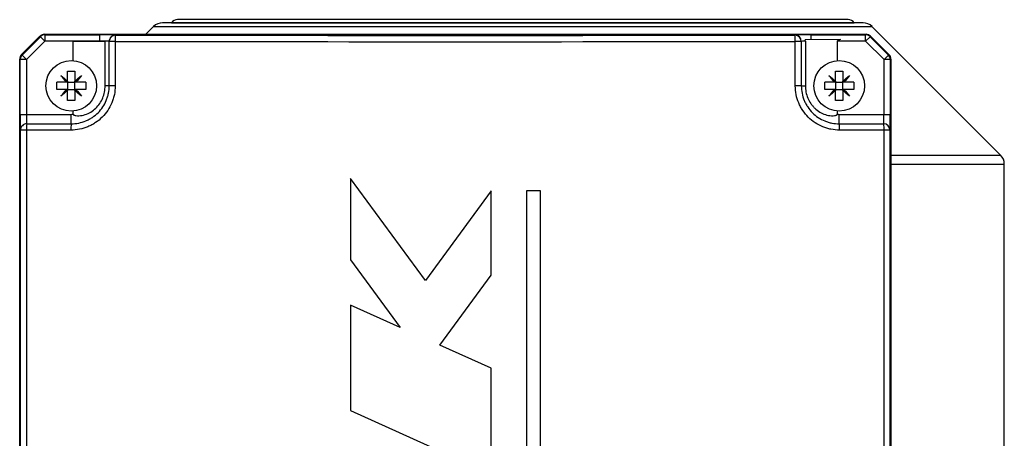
# Model space of a CAD drawing. Header units: millimetres. Extents: x -1087 to -132, y -334 to 655.
# Tile 63 of 63: x -658 to -503, y 588 to 655. Entities that reach past the tile are written whole.
import ezdxf

# ---------------------------------------------------------------- set-up
doc = ezdxf.new("R2010")
doc.units = ezdxf.units.MM

msp = doc.modelspace()

# ---------------------------------------------------------------- linework, layer by layer
at = {"color": 7, "linetype": 'Continuous', "lineweight": 25}
for p, q in [((-525.13, 654.05), (-635.87, 654.05)), ((-634.47, 654.05), (-526.53, 654.05)), ((-527.5, 654.55), (-633.5, 654.55)), ((-654.54, 652.24), (-654.46, 652.16)), ((-654.54, 652.24), (-524.66, 652.24)), ((-637.29, 653.46), (-638.51, 652.24)), ((-637.29, 653.46), (-523.72, 653.46)), ((-524.74, 652.16), (-524.66, 652.24)), ((-503.39, 633.13), (-523.72, 653.46)), ((-655.25, 651.94), (-658.17, 649.03)), ((-658.09, 648.95), (-655.17, 651.86)), ((-654.46, 651.16), (-657.38, 648.24)), ((-655.17, 651.86), (-655.25, 651.94)), ((-654.46, 651.16), (-655.17, 651.86)), ((-654.46, 652.16), (-645.81, 652.16)), ((-654.46, 652.16), (-654.46, 651.16)), ((-645.81, 651.16), (-654.46, 651.16)), ((-644.95, 651.12), (-650, 651.11)), ((-650, 648.08), (-650, 651.11)), ((-645.81, 651.16), (-645.81, 652.16)), ((-645.81, 651.12), (-645.81, 651.16)), ((-644.95, 644.08), (-644.95, 651.12)), ((-644.31, 651.09), (-644.31, 651.11)), ((-643.36, 651.09), (-644.31, 651.09)), ((-644.31, 644.08), (-644.31, 651.09)), ((-643.36, 651.09), (-643.36, 644.08)), ((-643.31, 652.11), (-643.31, 652.09)), ((-535.89, 652.09), (-535.89, 652.11)), ((-535.84, 644.08), (-535.84, 651.09)), ((-534.89, 651.09), (-535.84, 651.09)), ((-534.89, 651.11), (-534.89, 651.09)), ((-534.89, 651.09), (-534.89, 644.08)), ((-528.7, 651.39), (-534.3, 651.38)), ((-534.25, 651.15), (-534.25, 644.08)), ((-533.39, 652.16), (-524.74, 652.16)), ((-533.39, 652.16), (-533.39, 651.38)), ((-529.2, 651.16), (-529.2, 648.08)), ((-524.74, 651.16), (-529.2, 651.16)), ((-524.74, 651.16), (-524.74, 652.16)), ((-524.03, 651.86), (-524.74, 651.16)), ((-521.82, 648.24), (-524.74, 651.16)), ((-523.95, 651.94), (-524.03, 651.86)), ((-524.03, 651.86), (-521.12, 648.95)), ((-521.04, 649.03), (-523.95, 651.94)), ((-658.38, 648.24), (-658.46, 648.32)), ((-658.46, 455.89), (-658.46, 648.32)), ((-658.38, 639.58), (-658.38, 648.24)), ((-657.38, 648.24), (-658.38, 648.24)), ((-658.17, 649.03), (-658.09, 648.95)), ((-658.09, 648.95), (-657.38, 648.24)), ((-657.38, 648.24), (-657.38, 639.58)), ((-521.82, 648.24), (-521.12, 648.95)), ((-521.82, 639.58), (-521.82, 648.24)), ((-520.82, 648.24), (-521.82, 648.24)), ((-521.12, 648.95), (-521.04, 649.03)), ((-520.74, 648.32), (-520.82, 648.24)), ((-520.82, 648.24), (-520.82, 639.58)), ((-520.74, 648.32), (-520.74, 455.89)), ((-650.88, 644.66), (-651.05, 644.66)), ((-650.88, 644.83), (-650.88, 644.66)), ((-650.88, 644.66), (-649.73, 644.66)), ((-650.88, 644.66), (-650.88, 643.51)), ((-649.73, 644.66), (-649.73, 644.83)), ((-649.56, 644.66), (-649.73, 644.66)), ((-649.73, 643.51), (-649.73, 644.66)), ((-529.47, 644.66), (-529.64, 644.66)), ((-529.47, 644.83), (-529.47, 644.66)), ((-529.47, 644.66), (-529.47, 643.51)), ((-529.47, 644.66), (-528.32, 644.66)), ((-528.32, 644.66), (-528.32, 644.83)), ((-528.15, 644.66), (-528.32, 644.66)), ((-528.32, 643.51), (-528.32, 644.66)), ((-650.88, 643.51), (-651.05, 643.51)), ((-650.88, 643.51), (-650.88, 643.34)), ((-650.88, 643.51), (-649.73, 643.51)), ((-649.56, 643.51), (-649.73, 643.51)), ((-649.73, 643.34), (-649.73, 643.51)), ((-644.31, 644.08), (-644.95, 644.08)), ((-643.36, 644.08), (-644.31, 644.08)), ((-534.89, 644.08), (-535.84, 644.08)), ((-534.89, 644.08), (-534.25, 644.08)), ((-529.47, 643.51), (-529.64, 643.51)), ((-529.47, 643.51), (-529.47, 643.34)), ((-529.47, 643.51), (-528.32, 643.51)), ((-528.32, 643.34), (-528.32, 643.51)), ((-528.15, 643.51), (-528.32, 643.51)), ((-650, 639.6), (-650, 640.1)), ((-529.2, 640.1), (-529.2, 639.6)), ((-658.38, 639.58), (-657.38, 639.58)), ((-657.38, 639.58), (-650.31, 639.58)), ((-650.31, 638.08), (-650.31, 639.58)), ((-528.89, 638.08), (-528.89, 639.58)), ((-528.89, 639.58), (-521.82, 639.58)), ((-521.82, 639.58), (-520.82, 639.58)), ((-658.33, 637.08), (-658.34, 637.08)), ((-657.39, 637.08), (-658.33, 637.08)), ((-658.33, 559.11), (-658.33, 637.08)), ((-657.39, 637.08), (-657.39, 559.11)), ((-650.36, 637.08), (-657.39, 637.08)), ((-657.34, 638.08), (-657.33, 638.08)), ((-657.33, 638.08), (-650.31, 638.08)), ((-528.89, 638.08), (-521.88, 638.08)), ((-521.81, 637.08), (-528.84, 637.08)), ((-521.88, 638.08), (-521.87, 638.08)), ((-521.81, 559.11), (-521.81, 637.08)), ((-520.88, 637.08), (-521.81, 637.08)), ((-520.88, 637.08), (-520.88, 559.11)), ((-520.87, 637.08), (-520.88, 637.08)), ((-520.74, 633.13), (-503.39, 633.13)), ((-520.74, 631.72), (-502.8, 631.72)), ((-502.8, 586.55), (-502.8, 631.72)), ((-606.16, 629.44), (-606.16, 616.6)), ((-594.32, 613.31), (-606.16, 629.44)), ((-583.92, 627.47), (-594.32, 613.31)), ((-583.92, 614.13), (-583.92, 627.47)), ((-578.36, 627.47), (-578.36, 544.07)), ((-576.14, 627.47), (-578.36, 627.47)), ((-576.14, 544.07), (-576.14, 627.47)), ((-606.16, 616.6), (-598.3, 605.89)), ((-592.04, 603.07), (-583.92, 614.13)), ((-606.16, 609.43), (-606.16, 592.75)), ((-598.3, 605.89), (-606.16, 609.43)), ((-583.92, 599.42), (-592.04, 603.07)), ((-583.92, 582.74), (-583.92, 599.42)), ((-606.16, 592.75), (-583.92, 582.74))]:
    msp.add_line(p, q, dxfattribs=at)
for centre in [(-650.31, 644.09), (-528.9, 644.09)]:
    msp.add_circle(centre, 4, dxfattribs=at)
for centre, radius, start, end in [((-635.87, 652.05), 2, 90, 135), ((-633.5, 653.35), 1.2, 90, 144.1999), ((-527.5, 653.35), 1.2, 35.8001, 90), ((-525.13, 652.05), 2, 45, 90), ((-654.46, 651.16), 1, 90.0196, 135.0102), ((-643.31, 651.11), 1, 89.9956, 179.9956), ((-643.31, 651.09), 1, 89.9956, 179.9956), ((-638.07, 651.33), 5.3, 171.7401, 182.5862), ((-535.89, 651.11), 1, 0.0044, 90.0044), ((-541.14, 651.33), 5.3, 357.4138, 8.2599), ((-535.89, 651.09), 1, 0.0044, 90.0044), ((-524.74, 651.16), 1, 45.0072, 89.9804), ((-657.38, 648.24), 1, 135.0072, 179.9804), ((-521.82, 648.24), 1, 0.0196, 45.0102), ((-650.31, 644.08), 4.5, 270, 273.9568), ((-528.89, 644.08), 4.5, 266.0432, 270), ((-657.34, 637.08), 1, 90.0044, 180.0044), ((-657.33, 637.08), 1, 90.0044, 180.0044), ((-653.34, 637.33), 4.06, 169.33, 183.52), ((-645.86, 637.33), 4.51, 170.4237, 183.1656), ((-533.34, 637.33), 4.51, 356.8344, 9.5763), ((-525.86, 637.33), 4.06, 356.48, 10.67), ((-521.88, 637.08), 1, 359.9956, 89.9956), ((-521.87, 637.08), 1, 359.9956, 89.9956), ((-504.8, 631.72), 2, 0, 45)]:
    msp.add_arc(centre, radius, start, end, dxfattribs=at)
for centre, major_axis, ratio, start_param, end_param in [((-654.54, 651.24), (-0.707, 0.707), 0.999695, 5.497939, 6.283338), ((-524.66, 651.24), (-0.707, -0.707), 0.999695, 3.141745, 3.926839), ((-645.81, 652.11), (2.5, 0), 0.017455, 1.036919, 1.570796), ((-645.81, 651.11), (1.5, 0), 0.029092, 0, 1.570796), ((-645.81, 652.11), (2.5, 0), 0.017455, 0, 1.036919), ((-589.6, 669.99), (1085, 0), 0.017439, 4.662824, 4.761954), ((-589.6, 670.99), (1084, 0), 0.017455, 4.662824, 4.761954), ((-533.39, 652.11), (2.5, 0), 0.017455, 1.570796, 3.141593), ((-533.39, 651.11), (1.5, 0), 0.029092, 2.180825, 3.141593), ((-657.46, 648.32), (0.707, -0.707), 0.999695, 3.141745, 3.926839), ((-521.74, 648.32), (0.707, 0.707), 0.999695, 5.497939, 6.283338), ((-658.34, 639.58), (0, 2.5), 0.017455, 1.570796, 3.141593), ((-657.34, 639.58), (0, 1.5), 0.029092, 1.570796, 3.141593), ((-521.87, 639.58), (0, 1.5), 0.029092, 3.141593, 4.712389), ((-520.87, 639.58), (0, 2.5), 0.017455, 3.141593, 4.178512), ((-520.87, 639.58), (0, 2.5), 0.017455, 4.178512, 4.712389)]:
    msp.add_ellipse(centre, major_axis=major_axis, ratio=ratio, start_param=start_param, end_param=end_param, dxfattribs=at)
for points in [[(-534.25, 651.15), (-534.25, 651.23), (-534.27, 651.31), (-534.3, 651.38)], [(-650.88, 644.83), (-650.88, 645.36), (-650.88, 645.88), (-650.88, 646.39)], [(-650.88, 646.39), (-650.5, 646.39), (-650.12, 646.39), (-649.73, 646.39)], [(-649.73, 646.39), (-649.73, 645.88), (-649.73, 645.36), (-649.73, 644.83)], [(-529.47, 644.83), (-529.47, 645.36), (-529.47, 645.88), (-529.47, 646.39)], [(-529.47, 646.39), (-529.09, 646.39), (-528.71, 646.39), (-528.32, 646.39)], [(-528.32, 646.39), (-528.32, 645.88), (-528.32, 645.36), (-528.32, 644.83)], [(-651.05, 644.66), (-651.58, 644.66), (-652.1, 644.66), (-652.61, 644.66)], [(-652.61, 643.51), (-652.61, 643.9), (-652.61, 644.28), (-652.61, 644.66)], [(-651.93, 645.71), (-651.59, 645.43), (-651.24, 645.13), (-650.88, 644.83)], [(-651.05, 644.66), (-651.35, 645.02), (-651.64, 645.37), (-651.93, 645.71)], [(-649.73, 644.83), (-649.38, 645.13), (-649.03, 645.43), (-648.68, 645.71)], [(-648.68, 645.71), (-648.97, 645.37), (-649.26, 645.02), (-649.56, 644.66)], [(-648.01, 644.66), (-648.52, 644.66), (-649.03, 644.66), (-649.56, 644.66)], [(-648.01, 644.66), (-648.01, 644.28), (-648.01, 643.9), (-648.01, 643.51)], [(-529.64, 644.66), (-530.17, 644.66), (-530.69, 644.66), (-531.2, 644.66)], [(-531.2, 643.51), (-531.2, 643.9), (-531.2, 644.28), (-531.2, 644.66)], [(-530.52, 645.71), (-530.18, 645.43), (-529.83, 645.13), (-529.47, 644.83)], [(-529.64, 644.66), (-529.94, 645.02), (-530.23, 645.37), (-530.52, 645.71)], [(-528.32, 644.83), (-527.97, 645.13), (-527.62, 645.43), (-527.27, 645.71)], [(-527.27, 645.71), (-527.56, 645.37), (-527.85, 645.02), (-528.15, 644.66)], [(-526.6, 644.66), (-527.11, 644.66), (-527.62, 644.66), (-528.15, 644.66)], [(-526.6, 644.66), (-526.6, 644.28), (-526.6, 643.9), (-526.6, 643.51)], [(-651.05, 643.51), (-651.58, 643.51), (-652.1, 643.51), (-652.61, 643.51)], [(-651.93, 642.46), (-651.64, 642.81), (-651.35, 643.16), (-651.05, 643.51)], [(-650.88, 643.34), (-651.24, 643.04), (-651.59, 642.75), (-651.93, 642.46)], [(-650.88, 641.79), (-650.88, 642.3), (-650.88, 642.81), (-650.88, 643.34)], [(-649.73, 643.34), (-649.73, 642.81), (-649.73, 642.3), (-649.73, 641.79)], [(-648.68, 642.46), (-649.03, 642.75), (-649.38, 643.04), (-649.73, 643.34)], [(-649.56, 643.51), (-649.26, 643.16), (-648.97, 642.81), (-648.68, 642.46)], [(-648.01, 643.51), (-648.52, 643.51), (-649.03, 643.51), (-649.56, 643.51)], [(-529.64, 643.51), (-530.17, 643.51), (-530.69, 643.51), (-531.2, 643.51)], [(-530.52, 642.46), (-530.23, 642.81), (-529.94, 643.16), (-529.64, 643.51)], [(-529.47, 643.34), (-529.83, 643.04), (-530.18, 642.75), (-530.52, 642.46)], [(-529.47, 641.79), (-529.47, 642.3), (-529.47, 642.81), (-529.47, 643.34)], [(-528.32, 643.34), (-528.32, 642.81), (-528.32, 642.3), (-528.32, 641.79)], [(-527.27, 642.46), (-527.62, 642.75), (-527.97, 643.04), (-528.32, 643.34)], [(-528.15, 643.51), (-527.85, 643.16), (-527.56, 642.81), (-527.27, 642.46)], [(-526.6, 643.51), (-527.11, 643.51), (-527.62, 643.51), (-528.15, 643.51)], [(-649.73, 641.79), (-650.12, 641.79), (-650.5, 641.79), (-650.88, 641.79)], [(-528.32, 641.79), (-528.71, 641.79), (-529.09, 641.79), (-529.47, 641.79)]]:
    msp.add_open_spline(points, degree=3, dxfattribs=at)
for points, knots in [([(-528.7, 651.39), (-528.8, 651.37), (-528.89, 651.35), (-529.03, 651.3), (-529.07, 651.28), (-529.13, 651.25), (-529.15, 651.23), (-529.19, 651.2), (-529.2, 651.18), (-529.2, 651.16)], [0, 0, 0, 0, 0.5, 0.5, 0.75, 0.75, 0.875, 0.875, 1, 1, 1, 1]), ([(-643.36, 644.08), (-643.36, 643.62), (-643.4, 643.17), (-643.54, 642.5), (-643.59, 642.27), (-643.73, 641.83), (-643.8, 641.62), (-644.07, 640.98), (-644.28, 640.58), (-644.79, 639.82), (-645.09, 639.46), (-645.73, 638.81), (-646.09, 638.52), (-646.66, 638.14), (-646.86, 638.02), (-647.26, 637.8), (-647.47, 637.71), (-648.1, 637.44), (-648.54, 637.31), (-649.44, 637.13), (-649.9, 637.08), (-650.36, 637.08)], [0, 0, 0, 0, 0.125, 0.125, 0.1875, 0.1875, 0.25, 0.25, 0.375, 0.375, 0.5, 0.5, 0.625, 0.625, 0.6875, 0.6875, 0.75, 0.75, 0.875, 0.875, 1, 1, 1, 1]), ([(-650.31, 638.08), (-649.91, 638.08), (-649.52, 638.12), (-648.75, 638.28), (-648.37, 638.39), (-647.83, 638.62), (-647.65, 638.7), (-647.31, 638.89), (-647.14, 638.99), (-646.64, 639.32), (-646.34, 639.56), (-645.79, 640.12), (-645.54, 640.43), (-645.1, 641.08), (-644.92, 641.42), (-644.69, 641.97), (-644.62, 642.16), (-644.51, 642.53), (-644.46, 642.72), (-644.35, 643.3), (-644.31, 643.69), (-644.31, 644.08)], [0, 0, 0, 0, 0.125, 0.125, 0.25, 0.25, 0.3125, 0.3125, 0.375, 0.375, 0.5, 0.5, 0.625, 0.625, 0.75, 0.75, 0.8125, 0.8125, 0.875, 0.875, 1, 1, 1, 1]), ([(-650, 639.6), (-650, 639.57), (-649.99, 639.55), (-649.96, 639.52), (-649.95, 639.51), (-649.9, 639.47), (-649.86, 639.45), (-649.74, 639.41), (-649.66, 639.39), (-649.41, 639.35), (-649.25, 639.35), (-648.75, 639.37), (-648.43, 639.43), (-647.8, 639.64), (-647.5, 639.78), (-646.94, 640.12), (-646.68, 640.33), (-646.21, 640.78), (-645.99, 641.03), (-645.62, 641.57), (-645.46, 641.86), (-645.21, 642.47), (-645.11, 642.79), (-644.98, 643.43), (-644.95, 643.75), (-644.95, 644.08)], [0, 0, 0, 0, 0.007812, 0.007812, 0.015625, 0.015625, 0.03125, 0.03125, 0.0625, 0.0625, 0.125, 0.125, 0.25, 0.25, 0.375, 0.375, 0.5, 0.5, 0.625, 0.625, 0.75, 0.75, 0.875, 0.875, 1, 1, 1, 1]), ([(-528.84, 637.08), (-529.3, 637.08), (-529.75, 637.13), (-530.43, 637.26), (-530.65, 637.32), (-531.09, 637.45), (-531.3, 637.53), (-531.94, 637.79), (-532.34, 638.01), (-533.1, 638.51), (-533.46, 638.81), (-534.11, 639.45), (-534.4, 639.8), (-534.79, 640.38), (-534.91, 640.58), (-535.12, 640.98), (-535.22, 641.19), (-535.48, 641.82), (-535.62, 642.26), (-535.8, 643.16), (-535.84, 643.62), (-535.84, 644.08)], [0, 0, 0, 0, 0.125, 0.125, 0.1875, 0.1875, 0.25, 0.25, 0.375, 0.375, 0.5, 0.5, 0.625, 0.625, 0.6875, 0.6875, 0.75, 0.75, 0.875, 0.875, 1, 1, 1, 1]), ([(-534.89, 644.08), (-534.89, 643.69), (-534.86, 643.3), (-534.7, 642.52), (-534.58, 642.14), (-534.36, 641.6), (-534.28, 641.42), (-534.09, 641.08), (-533.99, 640.91), (-533.66, 640.42), (-533.41, 640.11), (-532.86, 639.56), (-532.55, 639.31), (-531.9, 638.87), (-531.55, 638.69), (-531.01, 638.47), (-530.82, 638.4), (-530.44, 638.28), (-530.25, 638.24), (-529.68, 638.12), (-529.29, 638.08), (-528.89, 638.08)], [0, 0, 0, 0, 0.125, 0.125, 0.25, 0.25, 0.3125, 0.3125, 0.375, 0.375, 0.5, 0.5, 0.625, 0.625, 0.75, 0.75, 0.8125, 0.8125, 0.875, 0.875, 1, 1, 1, 1]), ([(-534.25, 644.08), (-534.25, 643.75), (-534.22, 643.43), (-534.09, 642.78), (-533.99, 642.46), (-533.74, 641.86), (-533.58, 641.57), (-533.3, 641.17), (-533.2, 641.03), (-532.99, 640.78), (-532.88, 640.66), (-532.52, 640.33), (-532.26, 640.12), (-531.7, 639.78), (-531.4, 639.64), (-530.78, 639.44), (-530.45, 639.37), (-529.96, 639.35), (-529.79, 639.35), (-529.54, 639.39), (-529.46, 639.41), (-529.34, 639.45), (-529.31, 639.47), (-529.26, 639.51), (-529.24, 639.52), (-529.21, 639.55), (-529.2, 639.57), (-529.2, 639.6)], [0, 0, 0, 0, 0.125, 0.125, 0.25, 0.25, 0.375, 0.375, 0.4375, 0.4375, 0.5, 0.5, 0.625, 0.625, 0.75, 0.75, 0.875, 0.875, 0.9375, 0.9375, 0.96875, 0.96875, 0.984375, 0.984375, 0.992188, 0.992188, 1, 1, 1, 1])]:
    msp.add_open_spline(points, degree=3, knots=knots, dxfattribs=at)

doc.saveas('drawing.dxf')
